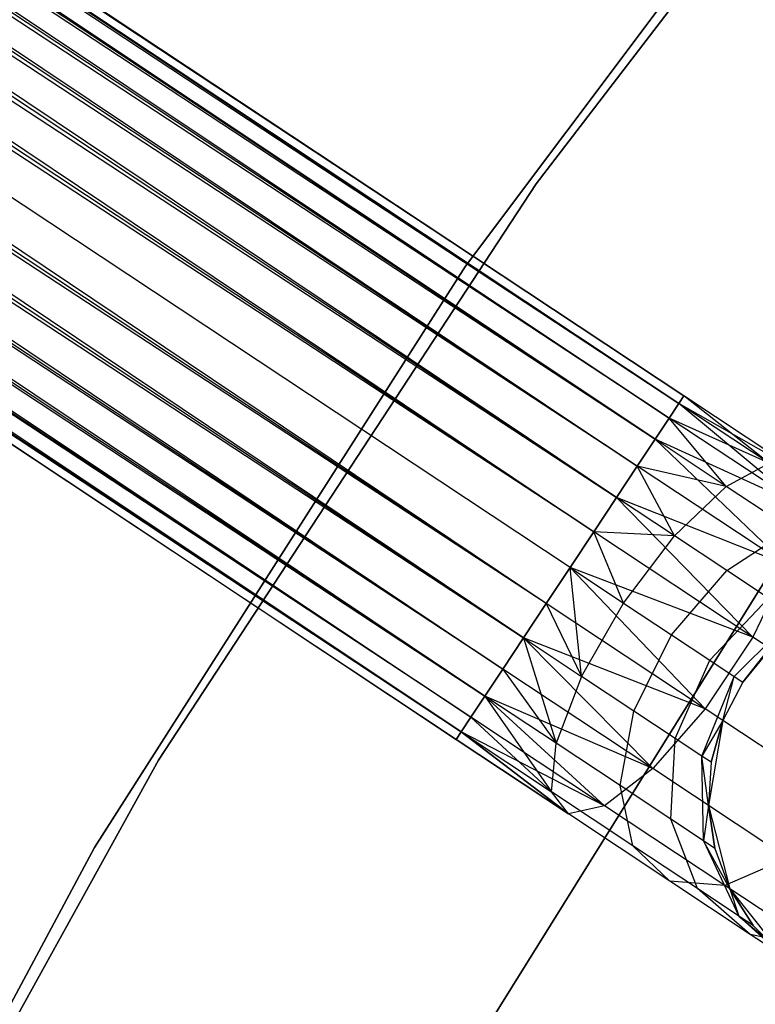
# Model space of a CAD drawing. Extents: x -102 to 102, y -101 to 102.
# Tile 180 of 256: x -38.72 to -35.17, y 21.77 to 26.52. Entities that reach past the tile are written whole.
import ezdxf

# ---------------------------------------------------------------- set-up
doc = ezdxf.new("R2010")
doc.units = 0
doc.header["$LTSCALE"] = 25.4
doc.layers.get('0').update_dxf_attribs({"linetype": 'CONTINUOUS'})

# ---------------------------------------------------------------- blocks, each defined once
blk = doc.blocks.new('NL2500011659_STL')
at = {"color": 0}
for p, q in [((-66.672, 45.3571, -7.3955), (-35.5112, 24.7092, -7.6045)), ((-35.5112, 24.7092, -7.3955), (-66.672, 45.3571, -7.3955)), ((-66.672, 45.3571, -7.3955), (-35.5112, 24.7092, -7.6045)), ((-35.5352, 24.6729, -7.191), (-66.672, 45.3571, -7.3955)), ((-35.5352, 24.6729, -7.191), (-66.672, 45.3571, -7.3955)), ((-35.5112, 24.7092, -7.3955), (-66.672, 45.3571, -7.3955)), ((-66.696, 45.3209, -7.809), (-35.5821, 24.6021, -8)), ((-35.5112, 24.7092, -7.6045), (-66.696, 45.3209, -7.809)), ((-35.5112, 24.7092, -7.6045), (-66.696, 45.3209, -7.809)), ((-35.5352, 24.6729, -7.809), (-66.696, 45.3209, -7.809)), ((-35.5352, 24.6729, -7.809), (-66.696, 45.3209, -7.809)), ((-66.696, 45.3209, -7.809), (-35.5821, 24.6021, -8)), ((-66.743, 45.25, -7), (-35.5352, 24.6729, -7.191)), ((-35.65, 24.4996, -6.8309), (-66.743, 45.25, -7)), ((-35.65, 24.4996, -6.8309), (-66.743, 45.25, -7)), ((-35.5821, 24.6021, -7), (-66.743, 45.25, -7)), ((-35.5821, 24.6021, -7), (-66.743, 45.25, -7)), ((-66.743, 45.25, -7), (-35.5352, 24.6729, -7.191)), ((-66.8109, 45.1476, -8.1691), (-35.7358, 24.3701, -8.309)), ((-35.5821, 24.6021, -8), (-66.8109, 45.1476, -8.1691)), ((-35.5821, 24.6021, -8), (-66.8109, 45.1476, -8.1691)), ((-35.65, 24.4996, -8.1691), (-66.8109, 45.1476, -8.1691)), ((-35.65, 24.4996, -8.1691), (-66.8109, 45.1476, -8.1691)), ((-66.8109, 45.1476, -8.1691), (-35.7358, 24.3701, -8.309)), ((-66.8967, 45.0181, -6.691), (-35.65, 24.4996, -6.8309)), ((-35.8358, 24.2192, -6.5865), (-66.8967, 45.0181, -6.691)), ((-35.8358, 24.2192, -6.5865), (-66.8967, 45.0181, -6.691)), ((-35.7358, 24.3701, -6.691), (-66.8967, 45.0181, -6.691)), ((-35.7358, 24.3701, -6.691), (-66.8967, 45.0181, -6.691)), ((-66.8967, 45.0181, -6.691), (-35.65, 24.4996, -6.8309)), ((-66.9967, 44.8671, -8.4135), (-35.9457, 24.0535, -8.4782)), ((-35.7358, 24.3701, -8.309), (-66.9967, 44.8671, -8.4135)), ((-35.7358, 24.3701, -8.309), (-66.9967, 44.8671, -8.4135)), ((-35.8358, 24.2192, -8.4135), (-66.9967, 44.8671, -8.4135)), ((-35.8358, 24.2192, -8.4135), (-66.9967, 44.8671, -8.4135)), ((-66.9967, 44.8671, -8.4135), (-35.9457, 24.0535, -8.4782)), ((-67.1065, 44.7014, -6.5218), (-35.8358, 24.2192, -6.5865)), ((-35.9457, 24.0535, -6.5218), (-67.1065, 44.7014, -6.5218)), ((-35.9457, 24.0535, -6.5218), (-67.1065, 44.7014, -6.5218)), ((-67.1065, 44.7014, -6.5218), (-35.8358, 24.2192, -6.5865)), ((-35.9457, 24.0535, -8.4782), (-67.2214, 44.5281, -8.5)), ((-36.0605, 23.8801, -6.5), (-67.2214, 44.5281, -6.5)), ((-36.0605, 23.8801, -6.5), (-67.2214, 44.5281, -6.5)), ((-36.0605, 23.8801, -8.5), (-67.2214, 44.5281, -8.5)), ((-35.9457, 24.0535, -8.4782), (-67.2214, 44.5281, -8.5)), ((-36.0605, 23.8801, -8.5), (-67.2214, 44.5281, -8.5)), ((-36.1753, 23.7068, -8.4782), (-67.2214, 44.5281, -8.5)), ((-36.1753, 23.7068, -8.4782), (-67.2214, 44.5281, -8.5)), ((-36.2852, 23.5411, -6.5865), (-67.3362, 44.3548, -6.5218)), ((-36.2852, 23.5411, -6.5865), (-67.3362, 44.3548, -6.5218)), ((-36.1753, 23.7068, -6.5218), (-67.3362, 44.3548, -6.5218)), ((-36.1753, 23.7068, -6.5218), (-67.3362, 44.3548, -6.5218)), ((-67.446, 44.189, -8.4135), (-36.3852, 23.3902, -8.309)), ((-36.1753, 23.7068, -8.4782), (-67.446, 44.189, -8.4135)), ((-36.1753, 23.7068, -8.4782), (-67.446, 44.189, -8.4135)), ((-36.2852, 23.5411, -8.4135), (-67.446, 44.189, -8.4135)), ((-36.2852, 23.5411, -8.4135), (-67.446, 44.189, -8.4135)), ((-67.446, 44.189, -8.4135), (-36.3852, 23.3902, -8.309)), ((-67.546, 44.0381, -6.691), (-36.2852, 23.5411, -6.5865)), ((-36.471, 23.2607, -6.8309), (-67.546, 44.0381, -6.691)), ((-36.471, 23.2607, -6.8309), (-67.546, 44.0381, -6.691)), ((-36.3852, 23.3902, -6.691), (-67.546, 44.0381, -6.691)), ((-36.3852, 23.3902, -6.691), (-67.546, 44.0381, -6.691)), ((-67.546, 44.0381, -6.691), (-36.2852, 23.5411, -6.5865)), ((-67.6319, 43.9086, -8.1691), (-36.5389, 23.1582, -8)), ((-36.3852, 23.3902, -8.309), (-67.6319, 43.9086, -8.1691)), ((-36.3852, 23.3902, -8.309), (-67.6319, 43.9086, -8.1691)), ((-36.471, 23.2607, -8.1691), (-67.6319, 43.9086, -8.1691)), ((-36.471, 23.2607, -8.1691), (-67.6319, 43.9086, -8.1691)), ((-67.6319, 43.9086, -8.1691), (-36.5389, 23.1582, -8)), ((-67.6997, 43.8062, -7), (-36.471, 23.2607, -6.8309)), ((-36.5858, 23.0873, -7.191), (-67.6997, 43.8062, -7)), ((-36.5858, 23.0873, -7.191), (-67.6997, 43.8062, -7)), ((-36.5389, 23.1582, -7), (-67.6997, 43.8062, -7)), ((-36.5389, 23.1582, -7), (-67.6997, 43.8062, -7)), ((-67.6997, 43.8062, -7), (-36.471, 23.2607, -6.8309)), ((-67.7467, 43.7353, -7.809), (-36.6098, 23.0511, -7.6045)), ((-36.5389, 23.1582, -8), (-67.7467, 43.7353, -7.809)), ((-36.5389, 23.1582, -8), (-67.7467, 43.7353, -7.809)), ((-36.5858, 23.0873, -7.809), (-67.7467, 43.7353, -7.809)), ((-36.5858, 23.0873, -7.809), (-67.7467, 43.7353, -7.809)), ((-67.7467, 43.7353, -7.809), (-36.6098, 23.0511, -7.6045)), ((-36.6098, 23.0511, -7.3955), (-67.7707, 43.6991, -7.3955)), ((-36.6098, 23.0511, -7.6045), (-67.7707, 43.6991, -7.3955)), ((-67.7707, 43.6991, -7.3955), (-36.5858, 23.0873, -7.191)), ((-36.6098, 23.0511, -7.6045), (-67.7707, 43.6991, -7.3955)), ((-36.6098, 23.0511, -7.3955), (-67.7707, 43.6991, -7.3955)), ((-67.7707, 43.6991, -7.3955), (-36.5858, 23.0873, -7.191)), ((-34.1999, 28.3685, 1), (-36.2246, 25.7322, 1)), ((-36.2246, 25.7322, -6.5), (-34.1999, 28.3685, -6.5)), ((-34.1999, 28.3685, 1), (-36.2246, 25.7322, 1)), ((-36.2246, 25.7322, -6.5), (-34.1999, 28.3685, -6.5)), ((-34.5687, 27.9973, 1), (-36.5647, 25.3345, 1)), ((-36.5647, 25.3345, 2), (-34.5687, 27.9973, 2)), ((-34.5687, 27.9973, 1), (-36.5647, 25.3345, 1)), ((-36.5647, 25.3345, 2), (-34.5687, 27.9973, 2)), ((-36.2246, 25.7322, 1), (-38.0467, 22.952, 1)), ((-38.0467, 22.952, -6.5), (-36.2246, 25.7322, -6.5)), ((-36.2246, 25.7322, 1), (-38.0467, 22.952, 1)), ((-38.0467, 22.952, -6.5), (-36.2246, 25.7322, -6.5)), ((-36.2246, 25.7322, 1), (-36.2246, 25.7322, -6.5)), ((-36.2246, 25.7322, 1), (-36.2246, 25.7322, -6.5)), ((-36.5647, 25.3345, 1), (-38.3561, 22.53, 1)), ((-38.3561, 22.53, 2), (-36.5647, 25.3345, 2)), ((-36.5647, 25.3345, 1), (-38.3561, 22.53, 1)), ((-38.3561, 22.53, 2), (-36.5647, 25.3345, 2)), ((-36.5647, 25.3345, 1), (-36.5647, 25.3345, 2)), ((-36.5647, 25.3345, 1), (-36.5647, 25.3345, 2)), ((-35.5112, 24.7092, -7.3955), (-35.5352, 24.6729, -7.191)), ((-35.5352, 24.6729, -7.809), (-35.5112, 24.7092, -7.6045)), ((-35.5352, 24.6729, -7.809), (-35.5112, 24.7092, -7.6045)), ((-35.5112, 24.7092, -7.3955), (-35.5352, 24.6729, -7.191)), ((-35.0996, 24.3843, -7.1082), (-35.5112, 24.7092, -7.3955)), ((-35.0996, 24.3843, -7.1082), (-35.5112, 24.7092, -7.3955)), ((-34.969, 24.35, -7.5015), (-35.5112, 24.7092, -7.3955)), ((-34.969, 24.35, -7.5015), (-35.5112, 24.7092, -7.6045)), ((-34.969, 24.35, -7.5015), (-35.5112, 24.7092, -7.3955)), ((-34.969, 24.35, -7.5015), (-35.5112, 24.7092, -7.6045)), ((-35.5352, 24.6729, -7.191), (-35.5821, 24.6021, -7)), ((-35.5821, 24.6021, -8), (-35.5352, 24.6729, -7.809)), ((-35.5821, 24.6021, -8), (-35.5352, 24.6729, -7.809)), ((-35.5352, 24.6729, -7.191), (-35.5821, 24.6021, -7)), ((-35.0996, 24.3843, -7.1082), (-35.5352, 24.6729, -7.191)), ((-35.0996, 24.3843, -7.1082), (-35.5352, 24.6729, -7.191)), ((-34.969, 24.35, -7.5015), (-35.5352, 24.6729, -7.809)), ((-34.969, 24.35, -7.5015), (-35.5352, 24.6729, -7.809)), ((-34.9381, 24.1753, -7.8776), (-35.5352, 24.6729, -7.809)), ((-34.9381, 24.1753, -7.8776), (-35.5352, 24.6729, -7.809)), ((-35.5821, 24.6021, -7), (-35.65, 24.4996, -6.8309)), ((-35.65, 24.4996, -8.1691), (-35.5821, 24.6021, -8)), ((-35.65, 24.4996, -8.1691), (-35.5821, 24.6021, -8)), ((-35.5821, 24.6021, -7), (-35.65, 24.4996, -6.8309)), ((-35.3072, 24.2725, -6.7657), (-35.5821, 24.6021, -7)), ((-35.3072, 24.2725, -6.7657), (-35.5821, 24.6021, -7)), ((-35.0996, 24.3843, -7.1082), (-35.5821, 24.6021, -7)), ((-35.0996, 24.3843, -7.1082), (-35.5821, 24.6021, -7)), ((-34.9381, 24.1753, -7.8776), (-35.5821, 24.6021, -8)), ((-34.9381, 24.1753, -7.8776), (-35.5821, 24.6021, -8)), ((-35.65, 24.4996, -6.8309), (-35.7358, 24.3701, -6.691)), ((-35.7358, 24.3701, -8.309), (-35.65, 24.4996, -8.1691)), ((-35.7358, 24.3701, -8.309), (-35.65, 24.4996, -8.1691)), ((-35.65, 24.4996, -6.8309), (-35.7358, 24.3701, -6.691)), ((-35.3072, 24.2725, -6.7657), (-35.65, 24.4996, -6.8309)), ((-35.3072, 24.2725, -6.7657), (-35.65, 24.4996, -6.8309)), ((-34.9381, 24.1753, -7.8776), (-35.65, 24.4996, -8.1691)), ((-34.9381, 24.1753, -7.8776), (-35.65, 24.4996, -8.1691)), ((-35.0122, 23.8907, -8.1715), (-35.65, 24.4996, -8.1691)), ((-35.0122, 23.8907, -8.1715), (-35.65, 24.4996, -8.1691)), ((-35.3072, 24.2725, -6.7657), (-35.0996, 24.3843, -7.1082)), ((-35.3072, 24.2725, -6.7657), (-35.0996, 24.3843, -7.1082)), ((-35.7358, 24.3701, -6.691), (-35.8358, 24.2192, -6.5865)), ((-35.8358, 24.2192, -8.4135), (-35.7358, 24.3701, -8.309)), ((-35.8358, 24.2192, -8.4135), (-35.7358, 24.3701, -8.309)), ((-35.7358, 24.3701, -6.691), (-35.8358, 24.2192, -6.5865)), ((-35.556, 24.0338, -6.5333), (-35.7358, 24.3701, -6.691)), ((-35.556, 24.0338, -6.5333), (-35.7358, 24.3701, -6.691)), ((-35.3072, 24.2725, -6.7657), (-35.7358, 24.3701, -6.691)), ((-35.3072, 24.2725, -6.7657), (-35.7358, 24.3701, -6.691)), ((-35.0122, 23.8907, -8.1715), (-35.7358, 24.3701, -8.309)), ((-35.0122, 23.8907, -8.1715), (-35.7358, 24.3701, -8.309)), ((-35.556, 24.0338, -6.5333), (-35.3072, 24.2725, -6.7657)), ((-35.556, 24.0338, -6.5333), (-35.3072, 24.2725, -6.7657)), ((-34.9979, 24.0675, -6.5767), (-35.3072, 24.2725, -6.7657)), ((-34.9979, 24.0675, -6.5767), (-35.3072, 24.2725, -6.7657)), ((-35.8358, 24.2192, -6.5865), (-35.9457, 24.0535, -6.5218)), ((-35.9457, 24.0535, -8.4782), (-35.8358, 24.2192, -8.4135)), ((-35.9457, 24.0535, -8.4782), (-35.8358, 24.2192, -8.4135)), ((-35.8358, 24.2192, -6.5865), (-35.9457, 24.0535, -6.5218)), ((-35.556, 24.0338, -6.5333), (-35.8358, 24.2192, -6.5865)), ((-35.556, 24.0338, -6.5333), (-35.8358, 24.2192, -6.5865)), ((-35.0122, 23.8907, -8.1715), (-35.8358, 24.2192, -8.4135)), ((-35.0122, 23.8907, -8.1715), (-35.8358, 24.2192, -8.4135)), ((-35.1785, 23.5451, -8.3324), (-35.8358, 24.2192, -8.4135)), ((-35.1785, 23.5451, -8.3324), (-35.8358, 24.2192, -8.4135)), ((-35.9457, 24.0535, -6.5218), (-36.0605, 23.8801, -6.5)), ((-36.0605, 23.8801, -8.5), (-35.9457, 24.0535, -8.4782)), ((-35.9457, 24.0535, -6.5218), (-36.0605, 23.8801, -6.5)), ((-36.0605, 23.8801, -8.5), (-35.9457, 24.0535, -8.4782)), ((-35.8029, 23.7095, -6.4511), (-35.9457, 24.0535, -6.5218)), ((-35.8029, 23.7095, -6.4511), (-35.9457, 24.0535, -6.5218)), ((-35.556, 24.0338, -6.5333), (-35.9457, 24.0535, -6.5218)), ((-35.556, 24.0338, -6.5333), (-35.9457, 24.0535, -6.5218)), ((-35.1785, 23.5451, -8.3324), (-35.9457, 24.0535, -8.4782)), ((-35.1785, 23.5451, -8.3324), (-35.9457, 24.0535, -8.4782)), ((-35.3035, 23.8665, -6.379), (-34.9979, 24.0675, -6.5767)), ((-35.3035, 23.8665, -6.379), (-34.9979, 24.0675, -6.5767)), ((-35.8029, 23.7095, -6.4511), (-35.556, 24.0338, -6.5333)), ((-35.8029, 23.7095, -6.4511), (-35.556, 24.0338, -6.5333)), ((-35.3035, 23.8665, -6.379), (-35.556, 24.0338, -6.5333)), ((-35.3035, 23.8665, -6.379), (-35.556, 24.0338, -6.5333)), ((-36.1753, 23.7068, -8.4782), (-36.0605, 23.8801, -8.5)), ((-36.0605, 23.8801, -6.5), (-36.1753, 23.7068, -6.5218)), ((-36.0605, 23.8801, -6.5), (-36.1753, 23.7068, -6.5218)), ((-36.1753, 23.7068, -8.4782), (-36.0605, 23.8801, -8.5)), ((-36.0605, 23.8801, -6.5), (-35.8029, 23.7095, -6.4511)), ((-35.1785, 23.5451, -8.3324), (-36.0605, 23.8801, -8.5)), ((-35.1785, 23.5451, -8.3324), (-36.0605, 23.8801, -8.5)), ((-35.4082, 23.1985, -8.3324), (-36.0605, 23.8801, -8.5)), ((-35.4082, 23.1985, -8.3324), (-36.0605, 23.8801, -8.5)), ((-36.0053, 23.3556, -6.5333), (-36.0605, 23.8801, -6.5)), ((-36.0053, 23.3556, -6.5333), (-36.0605, 23.8801, -6.5)), ((-36.0605, 23.8801, -6.5), (-35.8029, 23.7095, -6.4511)), ((-35.5705, 23.5555, -6.309), (-35.3035, 23.8665, -6.379)), ((-35.5705, 23.5555, -6.309), (-35.3035, 23.8665, -6.379)), ((-35.1031, 23.7337, -6.1386), (-35.3035, 23.8665, -6.379)), ((-35.1031, 23.7337, -6.1386), (-35.3035, 23.8665, -6.379)), ((-35.0122, 23.8907, -8.1715), (-35.1785, 23.5451, -8.3324)), ((-35.0122, 23.8907, -8.1715), (-35.1785, 23.5451, -8.3324)), ((-36.8438, 21.0508, 1), (-35.1238, 23.8106, 1)), ((-35.1238, 23.8106, -6.5), (-36.8438, 21.0508, -6.5)), ((-35.1238, 23.8106, -6.5), (-36.8438, 21.0508, -6.5)), ((-36.8438, 21.0508, 1), (-35.1238, 23.8106, 1)), ((-36.0053, 23.3556, -6.5333), (-35.8029, 23.7095, -6.4511)), ((-36.0053, 23.3556, -6.5333), (-35.8029, 23.7095, -6.4511)), ((-35.8029, 23.7095, -6.4511), (-35.5705, 23.5555, -6.309)), ((-35.8029, 23.7095, -6.4511), (-35.5705, 23.5555, -6.309)), ((-35.3861, 23.4333, -6.0878), (-35.1031, 23.7337, -6.1386)), ((-35.3861, 23.4333, -6.0878), (-35.1031, 23.7337, -6.1386)), ((-36.2852, 23.5411, -8.4135), (-36.1753, 23.7068, -8.4782)), ((-36.1753, 23.7068, -6.5218), (-36.2852, 23.5411, -6.5865)), ((-36.1753, 23.7068, -6.5218), (-36.2852, 23.5411, -6.5865)), ((-36.2852, 23.5411, -8.4135), (-36.1753, 23.7068, -8.4782)), ((-35.4082, 23.1985, -8.3324), (-36.1753, 23.7068, -8.4782)), ((-35.4082, 23.1985, -8.3324), (-36.1753, 23.7068, -8.4782)), ((-36.1753, 23.7068, -6.5218), (-36.0053, 23.3556, -6.5333)), ((-36.1753, 23.7068, -6.5218), (-36.0053, 23.3556, -6.5333)), ((-34.9745, 23.6485, -5.8357), (-35.2677, 23.3548, -5.809)), ((-34.9745, 23.6485, -5.8357), (-35.2677, 23.3548, -5.809)), ((-35.2269, 23.3278, -5.5), (-34.9745, 23.6485, -5.8357)), ((-35.2269, 23.3278, -5.5), (-34.9745, 23.6485, -5.8357)), ((-36.3852, 23.3902, -8.309), (-36.2852, 23.5411, -8.4135)), ((-36.2852, 23.5411, -6.5865), (-36.3852, 23.3902, -6.691)), ((-36.2852, 23.5411, -6.5865), (-36.3852, 23.3902, -6.691)), ((-36.3852, 23.3902, -8.309), (-36.2852, 23.5411, -8.4135)), ((-35.4082, 23.1985, -8.3324), (-36.2852, 23.5411, -8.4135)), ((-35.4082, 23.1985, -8.3324), (-36.2852, 23.5411, -8.4135)), ((-35.6616, 22.9107, -8.1715), (-36.2852, 23.5411, -8.4135)), ((-35.6616, 22.9107, -8.1715), (-36.2852, 23.5411, -8.4135)), ((-36.2852, 23.5411, -6.5865), (-36.0053, 23.3556, -6.5333)), ((-36.2852, 23.5411, -6.5865), (-36.0053, 23.3556, -6.5333)), ((-36.2852, 23.5411, -6.5865), (-36.1282, 23.0335, -6.7657)), ((-36.2852, 23.5411, -6.5865), (-36.1282, 23.0335, -6.7657)), ((-35.7528, 23.1883, -6.379), (-35.5705, 23.5555, -6.309)), ((-35.7528, 23.1883, -6.379), (-35.5705, 23.5555, -6.309)), ((-35.5705, 23.5555, -6.309), (-35.3861, 23.4333, -6.0878)), ((-35.5705, 23.5555, -6.309), (-35.3861, 23.4333, -6.0878)), ((-35.1785, 23.5451, -8.3324), (-35.4082, 23.1985, -8.3324)), ((-35.1785, 23.5451, -8.3324), (-35.4082, 23.1985, -8.3324)), ((-34.4864, 23.0865, -7.9094), (-35.1785, 23.5451, -8.3324)), ((-34.4864, 23.0865, -7.9094), (-35.1785, 23.5451, -8.3324)), ((-35.0938, 23.489, 0), (-35.2269, 23.3278, 0)), ((-35.0938, 23.489, -5.5), (-35.2269, 23.3278, -5.5)), ((-35.0938, 23.489, 0), (-35.2269, 23.3278, 0)), ((-35.0938, 23.489, -5.5), (-35.2269, 23.3278, -5.5)), ((-35.5525, 23.0556, -6.1386), (-35.3861, 23.4333, -6.0878)), ((-35.5525, 23.0556, -6.1386), (-35.3861, 23.4333, -6.0878)), ((-35.3861, 23.4333, -6.0878), (-35.2677, 23.3548, -5.809)), ((-35.3861, 23.4333, -6.0878), (-35.2677, 23.3548, -5.809)), ((-36.471, 23.2607, -8.1691), (-36.3852, 23.3902, -8.309)), ((-36.3852, 23.3902, -6.691), (-36.471, 23.2607, -6.8309)), ((-36.3852, 23.3902, -6.691), (-36.471, 23.2607, -6.8309)), ((-36.471, 23.2607, -8.1691), (-36.3852, 23.3902, -8.309)), ((-35.6616, 22.9107, -8.1715), (-36.3852, 23.3902, -8.309)), ((-35.6616, 22.9107, -8.1715), (-36.3852, 23.3902, -8.309)), ((-36.3852, 23.3902, -6.691), (-36.1282, 23.0335, -6.7657)), ((-36.3852, 23.3902, -6.691), (-36.1282, 23.0335, -6.7657)), ((-36.0053, 23.3556, -6.5333), (-36.1282, 23.0335, -6.7657)), ((-36.0053, 23.3556, -6.5333), (-36.1282, 23.0335, -6.7657)), ((-35.7528, 23.1883, -6.379), (-36.0053, 23.3556, -6.5333)), ((-35.7528, 23.1883, -6.379), (-36.0053, 23.3556, -6.5333)), ((-35.4238, 22.9703, -5.8357), (-35.2677, 23.3548, -5.809)), ((-35.4238, 22.9703, -5.8357), (-35.2677, 23.3548, -5.809)), ((-35.3235, 23.1424, -5.5), (-35.2677, 23.3548, -5.809)), ((-35.3235, 23.1424, -5.5), (-35.2677, 23.3548, -5.809)), ((-35.2269, 23.3278, 0), (-35.3235, 23.1424, 0)), ((-35.2269, 23.3278, -5.5), (-35.3235, 23.1424, -5.5)), ((-35.2269, 23.3278, 0), (-35.3235, 23.1424, 0)), ((-35.2269, 23.3278, -5.5), (-35.3235, 23.1424, -5.5)), ((-35.2677, 23.3548, -5.809), (-35.2269, 23.3278, -5.5)), ((-35.2677, 23.3548, -5.809), (-35.2269, 23.3278, -5.5)), ((-35.2269, 23.3278, -5.5), (-35.2269, 23.3278, 0)), ((-35.2269, 23.3278, -5.5), (-35.2269, 23.3278, 0)), ((-36.5389, 23.1582, -8), (-36.471, 23.2607, -8.1691)), ((-36.471, 23.2607, -6.8309), (-36.5389, 23.1582, -7)), ((-36.471, 23.2607, -6.8309), (-36.5389, 23.1582, -7)), ((-36.5389, 23.1582, -8), (-36.471, 23.2607, -8.1691)), ((-35.6616, 22.9107, -8.1715), (-36.471, 23.2607, -8.1691)), ((-35.6616, 22.9107, -8.1715), (-36.471, 23.2607, -8.1691)), ((-35.8949, 22.7315, -7.8776), (-36.471, 23.2607, -8.1691)), ((-35.8949, 22.7315, -7.8776), (-36.471, 23.2607, -8.1691)), ((-36.1282, 23.0335, -6.7657), (-36.471, 23.2607, -6.8309)), ((-36.471, 23.2607, -6.8309), (-36.1502, 22.7987, -7.1082)), ((-36.471, 23.2607, -6.8309), (-36.1502, 22.7987, -7.1082)), ((-36.1282, 23.0335, -6.7657), (-36.471, 23.2607, -6.8309)), ((-35.8189, 22.8286, -6.5767), (-35.7528, 23.1883, -6.379)), ((-35.8189, 22.8286, -6.5767), (-35.7528, 23.1883, -6.379)), ((-35.5525, 23.0556, -6.1386), (-35.7528, 23.1883, -6.379)), ((-35.5525, 23.0556, -6.1386), (-35.7528, 23.1883, -6.379)), ((-35.4082, 23.1985, -8.3324), (-35.6616, 22.9107, -8.1715)), ((-35.4082, 23.1985, -8.3324), (-35.6616, 22.9107, -8.1715)), ((-34.7161, 22.7399, -7.9094), (-35.4082, 23.1985, -8.3324)), ((-34.7161, 22.7399, -7.9094), (-35.4082, 23.1985, -8.3324)), ((-36.5858, 23.0873, -7.809), (-36.5389, 23.1582, -8)), ((-36.5389, 23.1582, -7), (-36.5858, 23.0873, -7.191)), ((-36.5389, 23.1582, -7), (-36.5858, 23.0873, -7.191)), ((-36.5858, 23.0873, -7.809), (-36.5389, 23.1582, -8)), ((-35.8949, 22.7315, -7.8776), (-36.5389, 23.1582, -8)), ((-35.8949, 22.7315, -7.8776), (-36.5389, 23.1582, -8)), ((-36.5389, 23.1582, -7), (-36.1502, 22.7987, -7.1082)), ((-36.5389, 23.1582, -7), (-36.1502, 22.7987, -7.1082)), ((-35.3235, 23.1424, -5.5), (-35.4238, 22.9703, -5.8357)), ((-35.3235, 23.1424, -5.5), (-35.4238, 22.9703, -5.8357)), ((-35.3235, 23.1424, 0), (-35.3924, 22.7323, 0)), ((-35.3235, 23.1424, 0), (-35.3924, 22.7323, 0)), ((-35.3235, 23.1424, -5.5), (-35.3795, 22.941, -5.5)), ((-35.3795, 22.941, -5.5), (-35.3235, 23.1424, 0)), ((-35.3795, 22.941, -5.5), (-35.3235, 23.1424, 0)), ((-35.3235, 23.1424, -5.5), (-35.3795, 22.941, -5.5)), ((-35.3235, 23.1424, -5.5), (-35.3235, 23.1424, 0)), ((-35.3235, 23.1424, -5.5), (-35.3235, 23.1424, 0)), ((-36.6098, 23.0511, -7.6045), (-36.5858, 23.0873, -7.809)), ((-36.5858, 23.0873, -7.191), (-36.6098, 23.0511, -7.3955)), ((-36.5858, 23.0873, -7.191), (-36.6098, 23.0511, -7.3955)), ((-36.6098, 23.0511, -7.6045), (-36.5858, 23.0873, -7.809)), ((-36.0677, 22.6919, -7.5015), (-36.6098, 23.0511, -7.6045)), ((-36.6098, 23.0511, -7.3955), (-36.0677, 22.6919, -7.5015)), ((-36.6098, 23.0511, -7.3955), (-36.0677, 22.6919, -7.5015)), ((-36.0677, 22.6919, -7.5015), (-36.6098, 23.0511, -7.6045)), ((-35.8949, 22.7315, -7.8776), (-36.5858, 23.0873, -7.809)), ((-35.8949, 22.7315, -7.8776), (-36.5858, 23.0873, -7.809)), ((-36.0677, 22.6919, -7.5015), (-36.5858, 23.0873, -7.809)), ((-36.0677, 22.6919, -7.5015), (-36.5858, 23.0873, -7.809)), ((-36.5858, 23.0873, -7.191), (-36.1502, 22.7987, -7.1082)), ((-36.5858, 23.0873, -7.191), (-36.1502, 22.7987, -7.1082)), ((-36.5858, 23.0873, -7.191), (-36.0677, 22.6919, -7.5015)), ((-36.5858, 23.0873, -7.191), (-36.0677, 22.6919, -7.5015)), ((-35.5734, 22.6659, -6.2823), (-35.5525, 23.0556, -6.1386)), ((-35.5734, 22.6659, -6.2823), (-35.5525, 23.0556, -6.1386)), ((-35.4238, 22.9703, -5.8357), (-35.5525, 23.0556, -6.1386)), ((-35.4238, 22.9703, -5.8357), (-35.5525, 23.0556, -6.1386)), ((-36.1502, 22.7987, -7.1082), (-36.1282, 23.0335, -6.7657)), ((-36.1502, 22.7987, -7.1082), (-36.1282, 23.0335, -6.7657)), ((-35.8189, 22.8286, -6.5767), (-36.1282, 23.0335, -6.7657)), ((-35.8189, 22.8286, -6.5767), (-36.1282, 23.0335, -6.7657)), ((-38.0467, 22.952, 1), (-39.6559, 20.0434, 1)), ((-39.6559, 20.0434, -6.5), (-38.0467, 22.952, -6.5)), ((-38.0467, 22.952, 1), (-39.6559, 20.0434, 1)), ((-39.6559, 20.0434, -6.5), (-38.0467, 22.952, -6.5)), ((-38.0467, 22.952, 1), (-38.0467, 22.952, -6.5)), ((-38.0467, 22.952, 1), (-38.0467, 22.952, -6.5)), ((-35.4159, 22.5615, -5.9113), (-35.4238, 22.9703, -5.8357)), ((-35.3924, 22.7323, -5.5), (-35.4238, 22.9703, -5.8357)), ((-35.4159, 22.5615, -5.9113), (-35.4238, 22.9703, -5.8357)), ((-35.3924, 22.7323, -5.5), (-35.4238, 22.9703, -5.8357)), ((-35.3795, 22.941, -5.5), (-35.4238, 22.9703, -5.8357)), ((-35.3795, 22.941, -5.5), (-35.4238, 22.9703, -5.8357)), ((-35.6616, 22.9107, -8.1715), (-35.8949, 22.7315, -7.8776)), ((-35.6616, 22.9107, -8.1715), (-35.8949, 22.7315, -7.8776)), ((-35.0088, 22.4782, -7.7725), (-35.6616, 22.9107, -8.1715)), ((-35.0088, 22.4782, -7.7725), (-35.6616, 22.9107, -8.1715)), ((-35.3795, 22.941, -5.5), (-35.3924, 22.7323, 0)), ((-35.3795, 22.941, -5.5), (-35.3924, 22.7323, -5.5)), ((-35.3795, 22.941, -5.5), (-35.3924, 22.7323, 0)), ((-35.3795, 22.941, -5.5), (-35.3924, 22.7323, -5.5)), ((-35.7573, 22.5383, -6.868), (-35.8189, 22.8286, -6.5767)), ((-35.5734, 22.6659, -6.2823), (-35.8189, 22.8286, -6.5767)), ((-35.7573, 22.5383, -6.868), (-35.8189, 22.8286, -6.5767)), ((-35.5734, 22.6659, -6.2823), (-35.8189, 22.8286, -6.5767)), ((-36.0677, 22.6919, -7.5015), (-36.1502, 22.7987, -7.1082)), ((-35.7573, 22.5383, -6.868), (-36.1502, 22.7987, -7.1082)), ((-36.0677, 22.6919, -7.5015), (-36.1502, 22.7987, -7.1082)), ((-35.7573, 22.5383, -6.868), (-36.1502, 22.7987, -7.1082)), ((-35.8949, 22.7315, -7.8776), (-36.0677, 22.6919, -7.5015)), ((-35.8949, 22.7315, -7.8776), (-36.0677, 22.6919, -7.5015)), ((-35.3139, 22.3465, -7.5225), (-35.8949, 22.7315, -7.8776)), ((-35.3139, 22.3465, -7.5225), (-35.8949, 22.7315, -7.8776)), ((-35.3924, 22.7323, -5.5), (-35.4159, 22.5615, -5.9113)), ((-35.3924, 22.7323, -5.5), (-35.4159, 22.5615, -5.9113)), ((-35.3924, 22.7323, 0), (-35.2885, 22.3297, 0)), ((-35.3924, 22.7323, -5.5), (-35.3924, 22.7323, 0)), ((-35.3924, 22.7323, -5.5), (-35.3924, 22.7323, 0)), ((-35.3924, 22.7323, -5.5), (-35.3616, 22.5255, -5.5)), ((-35.3616, 22.5255, -5.5), (-35.3924, 22.7323, 0)), ((-35.3616, 22.5255, -5.5), (-35.3924, 22.7323, 0)), ((-35.3924, 22.7323, 0), (-35.2885, 22.3297, 0)), ((-35.3924, 22.7323, -5.5), (-35.3616, 22.5255, -5.5)), ((-35.5787, 22.3678, -7.2026), (-36.0677, 22.6919, -7.5015)), ((-35.5787, 22.3678, -7.2026), (-36.0677, 22.6919, -7.5015)), ((-35.4454, 22.3317, -6.4939), (-35.5734, 22.6659, -6.2823)), ((-35.4159, 22.5615, -5.9113), (-35.5734, 22.6659, -6.2823)), ((-35.4454, 22.3317, -6.4939), (-35.5734, 22.6659, -6.2823)), ((-35.4159, 22.5615, -5.9113), (-35.5734, 22.6659, -6.2823)), ((-38.3561, 22.53, 1), (-39.9329, 19.5995, 1)), ((-39.9329, 19.5995, 2), (-38.3561, 22.53, 2)), ((-38.3561, 22.53, 1), (-39.9329, 19.5995, 1)), ((-39.9329, 19.5995, 2), (-38.3561, 22.53, 2)), ((-38.3561, 22.53, 1), (-38.3561, 22.53, 2)), ((-38.3561, 22.53, 1), (-38.3561, 22.53, 2)), ((-35.5787, 22.3678, -7.2026), (-35.7573, 22.5383, -6.868)), ((-35.4454, 22.3317, -6.4939), (-35.7573, 22.5383, -6.868)), ((-35.5787, 22.3678, -7.2026), (-35.7573, 22.5383, -6.868)), ((-35.4454, 22.3317, -6.4939), (-35.7573, 22.5383, -6.868)), ((-35.2885, 22.3297, -5.5), (-35.4159, 22.5615, -5.9113)), ((-35.4159, 22.5615, -5.9113), (-35.2452, 22.199, -6.0225)), ((-35.4159, 22.5615, -5.9113), (-35.2452, 22.199, -6.0225)), ((-35.3616, 22.5255, -5.5), (-35.4159, 22.5615, -5.9113)), ((-35.2885, 22.3297, -5.5), (-35.4159, 22.5615, -5.9113)), ((-35.3616, 22.5255, -5.5), (-35.4159, 22.5615, -5.9113)), ((-35.3616, 22.5255, -5.5), (-35.2885, 22.3297, 0)), ((-35.3616, 22.5255, -5.5), (-35.2885, 22.3297, -5.5)), ((-35.3616, 22.5255, -5.5), (-35.2885, 22.3297, 0)), ((-35.3616, 22.5255, -5.5), (-35.2885, 22.3297, -5.5)), ((-35.0088, 22.4782, -7.7725), (-35.3139, 22.3465, -7.5225)), ((-35.0088, 22.4782, -7.7725), (-35.3139, 22.3465, -7.5225)), ((-35.3139, 22.3465, -7.5225), (-35.5787, 22.3678, -7.2026)), ((-35.1905, 22.1107, -6.737), (-35.5787, 22.3678, -7.2026)), ((-35.3139, 22.3465, -7.5225), (-35.5787, 22.3678, -7.2026)), ((-35.1905, 22.1107, -6.737), (-35.5787, 22.3678, -7.2026)), ((-35.1905, 22.1107, -6.737), (-35.4454, 22.3317, -6.4939)), ((-35.2452, 22.199, -6.0225), (-35.4454, 22.3317, -6.4939)), ((-35.1905, 22.1107, -6.737), (-35.4454, 22.3317, -6.4939)), ((-35.2452, 22.199, -6.0225), (-35.4454, 22.3317, -6.4939)), ((-34.8529, 22.041, -6.9695), (-35.3139, 22.3465, -7.5225)), ((-34.8529, 22.041, -6.9695), (-35.3139, 22.3465, -7.5225)), ((-35.2885, 22.3297, 0), (-35.0298, 22.0041, 0)), ((-35.2885, 22.3297, -5.5), (-35.2885, 22.3297, 0)), ((-35.2885, 22.3297, -5.5), (-35.2885, 22.3297, 0)), ((-35.2885, 22.3297, -5.5), (-35.1762, 22.1533, -5.5)), ((-35.1762, 22.1533, -5.5), (-35.2885, 22.3297, 0)), ((-35.1762, 22.1533, -5.5), (-35.2885, 22.3297, 0)), ((-35.2885, 22.3297, 0), (-35.0298, 22.0041, 0)), ((-35.2885, 22.3297, -5.5), (-35.1762, 22.1533, -5.5)), ((-35.2885, 22.3297, -5.5), (-35.2452, 22.199, -6.0225)), ((-35.2885, 22.3297, -5.5), (-35.2452, 22.199, -6.0225)), ((-35.0298, 22.0041, -5.5), (-35.2452, 22.199, -6.0225)), ((-35.2452, 22.199, -6.0225), (-34.9414, 21.9455, -6.1503)), ((-35.1762, 22.1533, -5.5), (-35.2452, 22.199, -6.0225)), ((-35.0298, 22.0041, -5.5), (-35.2452, 22.199, -6.0225)), ((-35.1762, 22.1533, -5.5), (-35.2452, 22.199, -6.0225)), ((-35.2452, 22.199, -6.0225), (-34.9414, 21.9455, -6.1503)), ((-35.1762, 22.1533, -5.5), (-35.0298, 22.0041, 0)), ((-35.1762, 22.1533, -5.5), (-35.0298, 22.0041, -5.5)), ((-35.1762, 22.1533, -5.5), (-35.0298, 22.0041, 0)), ((-35.1762, 22.1533, -5.5), (-35.0298, 22.0041, -5.5)), ((-34.8529, 22.041, -6.9695), (-35.1905, 22.1107, -6.737)), ((-34.9414, 21.9455, -6.1503), (-35.1905, 22.1107, -6.737)), ((-34.8529, 22.041, -6.9695), (-35.1905, 22.1107, -6.737)), ((-34.9414, 21.9455, -6.1503), (-35.1905, 22.1107, -6.737))]:
    blk.add_line(p, q, dxfattribs=at)

msp = doc.modelspace()

# ---------------------------------------------------------------- block references
at = {"color": 0}
msp.add_blockref('NL2500011659_STL', (0, 0), dxfattribs=at)

doc.saveas('drawing.dxf')
